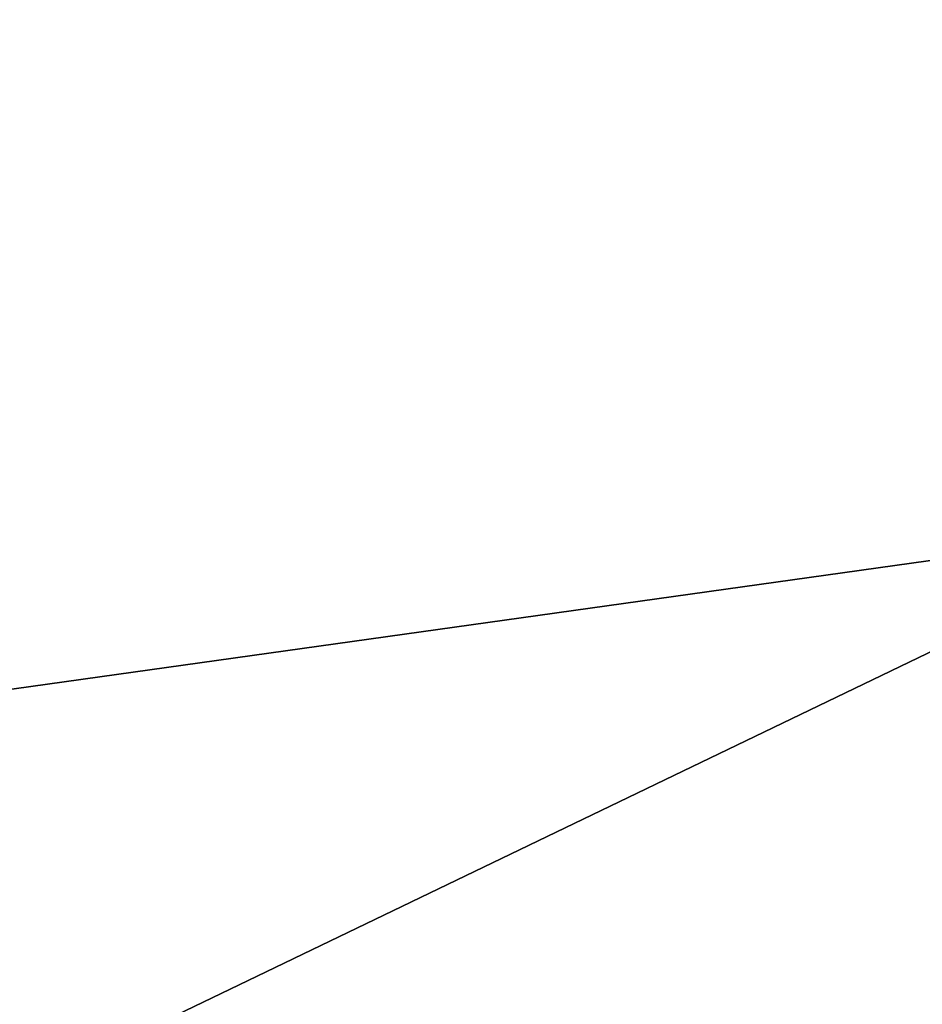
# Model space of a CAD drawing. Extents: x -252 to 252, y -10 to 987.
# Tile 124 of 256: x -4.52 to -4.155, y 100.091 to 100.49. Entities that reach past the tile are written whole.
import ezdxf

# ---------------------------------------------------------------- set-up
doc = ezdxf.new("R2010")
doc.units = 0
doc.header["$LTSCALE"] = 65.185185
for name, color, linetype in [('2647', 7, 'CONTINUOUS'), ('2648', 7, 'CONTINUOUS'), ('2668', 7, 'CONTINUOUS'), ('3523', 7, 'CONTINUOUS'), ('3532', 7, 'CONTINUOUS'), ('3914', 7, 'CONTINUOUS')]:
    doc.layers.add(name, color=color, linetype=linetype)

msp = doc.modelspace()

# ---------------------------------------------------------------- linework, layer by layer
at = {"layer": '2647', "color": 7, "linetype": 'CONTINUOUS'}
msp.add_3dface([(-5.29562, 99.6828, -68.5), (-6.5304, 100.57089, -68.5), (-2.65824, 100.95353, -68.5), (-5.29562, 99.6828, -68.5)], dxfattribs=at)
at = {"layer": '2648', "color": 7, "linetype": 'CONTINUOUS'}
for points in [[(-5.71762, 100.05181, -15.5), (3.40675, 101.32929, -15.5), (-3.09266, 101.4486, -15.5), (-5.71762, 100.05181, -15.5)], [(5.99033, 99.85104, -15.5), (3.40675, 101.32929, -15.5), (-5.71762, 100.05181, -15.5), (5.99033, 99.85104, -15.5)]]:
    msp.add_3dface(points, dxfattribs=at)
at = {"layer": '2668', "color": 7, "linetype": 'CONTINUOUS'}
for points in [[(-7.02936, 100.131, -16.00045), (-3.63374, 101.77646, -15.63397), (-3.77127, 102.11595, -16.00045), (-7.02936, 100.131, -16.00045)], [(-5.62678, 101.31519, -16.5), (-7.02936, 100.131, -16.00045), (-3.77127, 102.11595, -16.00045), (-5.62678, 101.31519, -16.5)], [(-6.79459, 99.84984, -15.63397), (-3.63374, 101.77646, -15.63397), (-7.02936, 100.131, -16.00045), (-6.79459, 99.84984, -15.63397)], [(-6.79459, 99.84984, -15.63397), (-5.71762, 100.05181, -15.5), (-3.63374, 101.77646, -15.63397), (-6.79459, 99.84984, -15.63397)], [(-5.71762, 100.05181, -15.5), (-3.09266, 101.4486, -15.5), (-3.63374, 101.77646, -15.63397), (-5.71762, 100.05181, -15.5)]]:
    msp.add_3dface(points, dxfattribs=at)
at = {"layer": '3523', "color": 7, "linetype": 'CONTINUOUS'}
for points in [[(-4.63162, 101.87367, -68.4), (-3.71441, 102.25112, -68.47071), (-6.97109, 100.3145, -68.47071), (-4.63162, 101.87367, -68.4)], [(-3.71441, 102.25112, -68.47071), (-6.5304, 100.57089, -68.5), (-6.97109, 100.3145, -68.47071), (-3.71441, 102.25112, -68.47071)]]:
    msp.add_3dface(points, dxfattribs=at)
at = {"layer": '3532', "color": 7, "linetype": 'CONTINUOUS'}
msp.add_3dface([(-5.29562, 99.6828, -68.5), (-2.65824, 100.95353, -68.5), (-2.25299, 98.50879, -68.4), (-5.29562, 99.6828, -68.5)], dxfattribs=at)
at = {"layer": '3914', "color": 7, "linetype": 'CONTINUOUS'}
for points in [[(90.2, 103.5, 11), (-9.9, 103.5, 11), (-9.9, 97.03436, 8.89919), (90.2, 103.5, 11)], [(-9.9, 103.5, -11), (90.2, 103.5, -11), (90.2, 97.03436, -8.89919), (-9.9, 103.5, -11)], [(90.2, 97.03436, 8.89919), (90.2, 103.5, 11), (-9.9, 97.03436, 8.89919), (90.2, 97.03436, 8.89919)], [(-9.9, 103.5, -11), (90.2, 97.03436, -8.89919), (-9.9, 97.03436, -8.89919), (-9.9, 103.5, -11)]]:
    msp.add_3dface(points, dxfattribs=at)

doc.saveas('drawing.dxf')
